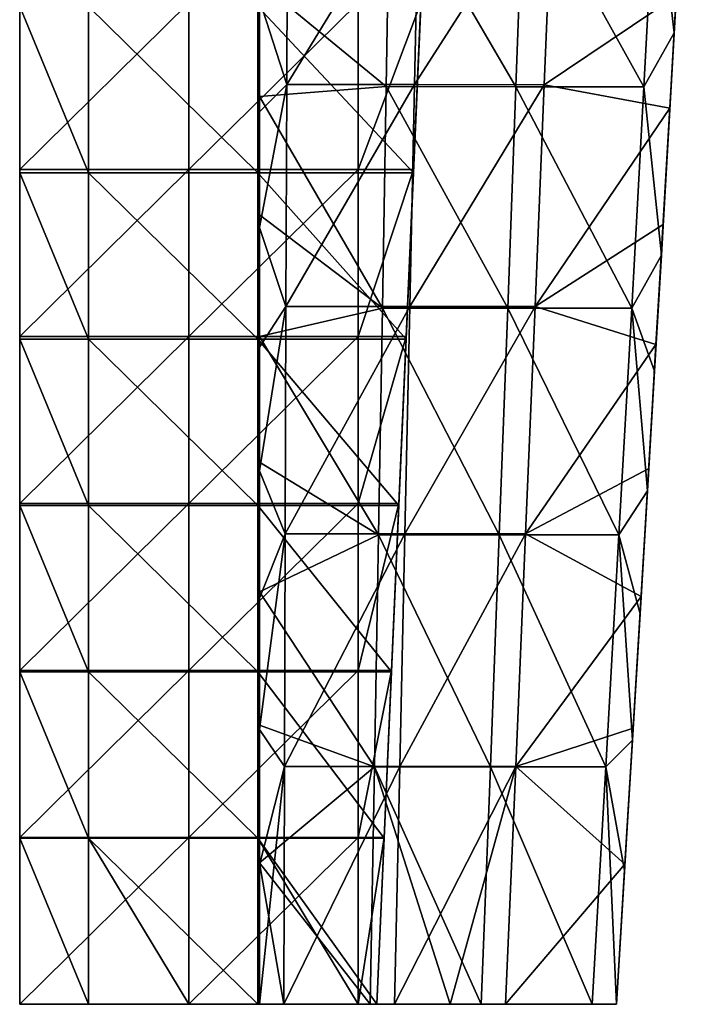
# Model space of a CAD drawing. Header units: millimetres. Extents: x -222 to 222, y 0 to 946.
# Tile 1 of 30: x -219 to -170, y 0 to 72. Entities that reach past the tile are written whole.
import ezdxf

# ---------------------------------------------------------------- set-up
doc = ezdxf.new("R2010")
doc.units = ezdxf.units.MM
doc.header["$LTSCALE"] = 102.491319
for name, color, linetype in [('41', 7, 'CONTINUOUS'), ('42', 7, 'CONTINUOUS'), ('43', 7, 'CONTINUOUS'), ('44', 7, 'CONTINUOUS'), ('46', 7, 'CONTINUOUS'), ('47', 7, 'CONTINUOUS'), ('48', 7, 'CONTINUOUS'), ('49', 7, 'CONTINUOUS'), ('50', 7, 'CONTINUOUS'), ('52', 7, 'CONTINUOUS')]:
    doc.layers.add(name, color=color, linetype=linetype)

msp = doc.modelspace()

# ---------------------------------------------------------------- linework, layer by layer
at = {"layer": '41', "linetype": 'Continuous'}
for points in [[(-170.165, 85.949, -472.167), (-171.04, 70.715, -474.361), (-172.398, 82.511, -472.66), (-170.165, 85.949, -472.167)], [(-191.749, 82.531, -472.66), (-192.016, 66.798, -474.934), (-201.25, 74.406, -473.83), (-191.749, 82.531, -472.66)], [(-191.749, 82.531, -472.66), (-182.569, 66.792, -474.934), (-192.016, 66.798, -474.934), (-191.749, 82.531, -472.66)], [(-181.996, 82.523, -472.66), (-182.569, 66.792, -474.934), (-191.749, 82.531, -472.66), (-181.996, 82.523, -472.66)], [(-181.996, 82.523, -472.66), (-173.253, 66.782, -474.934), (-182.569, 66.792, -474.934), (-181.996, 82.523, -472.66)], [(-172.398, 82.511, -472.66), (-173.253, 66.782, -474.934), (-181.996, 82.523, -472.66), (-172.398, 82.511, -472.66)], [(-172.398, 82.511, -472.66), (-171.04, 70.715, -474.361), (-173.253, 66.782, -474.934), (-172.398, 82.511, -472.66)], [(-201.25, 74.406, -473.83), (-192.016, 66.798, -474.934), (-201.25, 66.074, -475.04), (-201.25, 74.406, -473.83)], [(-171.04, 70.715, -474.361), (-171.982, 54.542, -476.731), (-173.253, 66.782, -474.934), (-171.04, 70.715, -474.361)], [(-192.016, 66.798, -474.934), (-192.292, 50.679, -477.306), (-201.25, 66.074, -475.04), (-192.016, 66.798, -474.934)], [(-192.016, 66.798, -474.934), (-183.166, 50.674, -477.305), (-192.292, 50.679, -477.306), (-192.016, 66.798, -474.934)], [(-182.569, 66.792, -474.934), (-183.166, 50.674, -477.305), (-192.016, 66.798, -474.934), (-182.569, 66.792, -474.934)], [(-182.569, 66.792, -474.934), (-174.142, 50.667, -477.305), (-183.166, 50.674, -477.305), (-182.569, 66.792, -474.934)], [(-173.253, 66.782, -474.934), (-174.142, 50.667, -477.305), (-182.569, 66.792, -474.934), (-173.253, 66.782, -474.934)], [(-173.253, 66.782, -474.934), (-171.982, 54.542, -476.731), (-174.142, 50.667, -477.305), (-173.253, 66.782, -474.934)], [(-201.25, 66.074, -475.04), (-192.292, 50.679, -477.306), (-201.25, 57.474, -476.302), (-201.25, 66.074, -475.04)], [(-201.25, 57.474, -476.302), (-192.292, 50.679, -477.306), (-201.25, 48.6, -477.615), (-201.25, 57.474, -476.302)], [(-171.982, 54.542, -476.731), (-172.48, 46.089, -477.986), (-174.142, 50.667, -477.305), (-171.982, 54.542, -476.731)], [(-192.292, 50.679, -477.306), (-192.577, 34.173, -479.774), (-201.25, 48.6, -477.615), (-192.292, 50.679, -477.306)], [(-192.292, 50.679, -477.306), (-183.787, 34.17, -479.773), (-192.577, 34.173, -479.774), (-192.292, 50.679, -477.306)], [(-183.166, 50.674, -477.305), (-183.787, 34.17, -479.773), (-192.292, 50.679, -477.306), (-183.166, 50.674, -477.305)], [(-183.166, 50.674, -477.305), (-175.066, 34.164, -479.773), (-183.787, 34.17, -479.773), (-183.166, 50.674, -477.305)], [(-174.142, 50.667, -477.305), (-175.066, 34.164, -479.773), (-183.166, 50.674, -477.305), (-174.142, 50.667, -477.305)], [(-174.142, 50.667, -477.305), (-172.996, 37.387, -479.288), (-175.066, 34.164, -479.773), (-174.142, 50.667, -477.305)], [(-172.48, 46.089, -477.986), (-172.996, 37.387, -479.288), (-174.142, 50.667, -477.305), (-172.48, 46.089, -477.986)], [(-201.25, 48.6, -477.615), (-192.577, 34.173, -479.774), (-201.25, 39.453, -478.98), (-201.25, 48.6, -477.615)], [(-201.25, 39.453, -478.98), (-192.577, 34.173, -479.774), (-201.25, 30.025, -480.4), (-201.25, 39.453, -478.98)], [(-172.996, 37.387, -479.288), (-173.53, 28.433, -480.639), (-175.066, 34.164, -479.773), (-172.996, 37.387, -479.288)], [(-192.577, 34.173, -479.774), (-192.872, 17.28, -482.338), (-201.25, 30.025, -480.4), (-192.577, 34.173, -479.774)], [(-192.577, 34.173, -479.774), (-184.43, 17.278, -482.338), (-192.872, 17.28, -482.338), (-192.577, 34.173, -479.774)], [(-183.787, 34.17, -479.773), (-184.43, 17.278, -482.338), (-192.577, 34.173, -479.774), (-183.787, 34.17, -479.773)], [(-183.787, 34.17, -479.773), (-176.024, 17.275, -482.338), (-184.43, 17.278, -482.338), (-183.787, 34.17, -479.773)], [(-175.066, 34.164, -479.773), (-176.024, 17.275, -482.338), (-183.787, 34.17, -479.773), (-175.066, 34.164, -479.773)], [(-175.066, 34.164, -479.773), (-174.084, 19.221, -482.041), (-176.024, 17.275, -482.338), (-175.066, 34.164, -479.773)], [(-173.53, 28.433, -480.639), (-174.084, 19.221, -482.041), (-175.066, 34.164, -479.773), (-173.53, 28.433, -480.639)], [(-201.25, 30.025, -480.4), (-192.872, 17.28, -482.338), (-201.25, 20.312, -481.875), (-201.25, 30.025, -480.4)], [(-201.25, 20.312, -481.875), (-192.872, 17.28, -482.338), (-201.25, 10.305, -483.408), (-201.25, 20.312, -481.875)], [(-174.084, 19.221, -482.041), (-174.657, 9.745, -483.494), (-176.024, 17.275, -482.338), (-174.084, 19.221, -482.041)], [(-192.872, 17.28, -482.338), (-193.177, 0, -485), (-201.25, 10.305, -483.408), (-192.872, 17.28, -482.338)], [(-192.872, 17.28, -482.338), (-187.359, 0, -485), (-193.177, 0, -485), (-192.872, 17.28, -482.338)], [(-184.43, 17.278, -482.338), (-185.096, 0, -485), (-192.872, 17.28, -482.338), (-184.43, 17.278, -482.338)], [(-185.096, 0, -485), (-187.359, 0, -485), (-192.872, 17.28, -482.338), (-185.096, 0, -485)], [(-177.015, 0, -485), (-185.096, 0, -485), (-184.43, 17.278, -482.338), (-177.015, 0, -485)], [(-176.024, 17.275, -482.338), (-177.015, 0, -485), (-184.43, 17.278, -482.338), (-176.024, 17.275, -482.338)], [(-176.024, 17.275, -482.338), (-175.25, 0, -485), (-177.015, 0, -485), (-176.024, 17.275, -482.338)], [(-174.657, 9.745, -483.494), (-175.25, 0, -485), (-176.024, 17.275, -482.338), (-174.657, 9.745, -483.494)], [(-193.177, 0, -485), (-199.48, 0, -485), (-201.25, 10.305, -483.408), (-193.177, 0, -485)], [(-201.25, 10.305, -483.408), (-199.48, 0, -485), (-201.25, 0, -485), (-201.25, 10.305, -483.408)]]:
    msp.add_3dface(points, dxfattribs=at)
at = {"layer": '42', "linetype": 'Continuous'}
for points in [[(-171.04, 70.715, -474.361), (-170.165, 85.949, -472.167), (-170.361, 82.569, -463.153), (-171.04, 70.715, -474.361)], [(-170.361, 82.687, -443.794), (-170.894, 73.406, -443.637), (-171.268, 66.921, -446.924), (-170.361, 82.687, -443.794)], [(-170.361, 82.687, -443.794), (-171.268, 66.921, -446.924), (-170.361, 82.633, -453.398), (-170.361, 82.687, -443.794)], [(-170.361, 82.633, -453.398), (-171.268, 66.921, -446.924), (-171.268, 66.879, -456.246), (-170.361, 82.633, -453.398)], [(-170.361, 82.633, -453.398), (-171.268, 66.879, -456.246), (-170.361, 82.569, -463.153), (-170.361, 82.633, -453.398)], [(-171.04, 70.715, -474.361), (-170.361, 82.569, -463.153), (-171.268, 66.828, -465.694), (-171.04, 70.715, -474.361)], [(-170.361, 82.569, -463.153), (-171.268, 66.879, -456.246), (-171.268, 66.828, -465.694), (-170.361, 82.569, -463.153)], [(-170.894, 73.406, -443.637), (-171.367, 65.22, -445.299), (-171.268, 66.921, -446.924), (-170.894, 73.406, -443.637)], [(-171.982, 54.542, -476.731), (-171.04, 70.715, -474.361), (-171.268, 66.828, -465.694), (-171.982, 54.542, -476.731)], [(-171.268, 66.921, -446.924), (-171.859, 56.761, -447.03), (-172.21, 50.77, -450.185), (-171.268, 66.921, -446.924)], [(-171.268, 66.921, -446.924), (-172.21, 50.77, -450.185), (-171.268, 66.879, -456.246), (-171.268, 66.921, -446.924)], [(-171.268, 66.879, -456.246), (-172.21, 50.77, -450.185), (-172.21, 50.738, -459.214), (-171.268, 66.879, -456.246)], [(-171.268, 66.879, -456.246), (-172.21, 50.738, -459.214), (-171.268, 66.828, -465.694), (-171.268, 66.879, -456.246)], [(-171.982, 54.542, -476.731), (-171.268, 66.828, -465.694), (-172.21, 50.7, -468.342), (-171.982, 54.542, -476.731)], [(-171.268, 66.828, -465.694), (-172.21, 50.738, -459.214), (-172.21, 50.7, -468.342), (-171.268, 66.828, -465.694)], [(-171.367, 65.22, -445.299), (-171.859, 56.761, -447.03), (-171.268, 66.921, -446.924), (-171.367, 65.22, -445.299)], [(-171.859, 56.761, -447.03), (-172.372, 48.021, -448.835), (-172.21, 50.77, -450.185), (-171.859, 56.761, -447.03)], [(-172.48, 46.089, -477.986), (-171.982, 54.542, -476.731), (-172.21, 50.7, -468.342), (-172.48, 46.089, -477.986)], [(-172.21, 50.77, -450.185), (-172.905, 39.001, -450.712), (-173.188, 34.233, -453.577), (-172.21, 50.77, -450.185)], [(-172.21, 50.77, -450.185), (-173.188, 34.233, -453.577), (-172.21, 50.738, -459.214), (-172.21, 50.77, -450.185)], [(-172.21, 50.738, -459.214), (-173.188, 34.233, -453.577), (-173.188, 34.212, -462.302), (-172.21, 50.738, -459.214)], [(-172.21, 50.738, -459.214), (-173.188, 34.212, -462.302), (-172.21, 50.7, -468.342), (-172.21, 50.738, -459.214)], [(-172.48, 46.089, -477.986), (-172.21, 50.7, -468.342), (-173.188, 34.187, -471.096), (-172.48, 46.089, -477.986)], [(-172.21, 50.7, -468.342), (-173.188, 34.212, -462.302), (-173.188, 34.187, -471.096), (-172.21, 50.7, -468.342)], [(-172.372, 48.021, -448.835), (-172.905, 39.001, -450.712), (-172.21, 50.77, -450.185), (-172.372, 48.021, -448.835)], [(-172.996, 37.387, -479.288), (-172.48, 46.089, -477.986), (-173.188, 34.187, -471.096), (-172.996, 37.387, -479.288)], [(-172.905, 39.001, -450.712), (-173.458, 29.696, -452.665), (-173.188, 34.233, -453.577), (-172.905, 39.001, -450.712)], [(-173.53, 28.433, -480.639), (-172.996, 37.387, -479.288), (-173.188, 34.187, -471.096), (-173.53, 28.433, -480.639)], [(-173.188, 34.233, -453.577), (-174.033, 20.099, -454.696), (-174.201, 17.309, -457.1), (-173.188, 34.233, -453.577)], [(-173.188, 34.233, -453.577), (-174.201, 17.309, -457.1), (-173.188, 34.212, -462.302), (-173.188, 34.233, -453.577)], [(-173.188, 34.212, -462.302), (-174.201, 17.309, -457.1), (-174.201, 17.299, -465.51), (-173.188, 34.212, -462.302)], [(-173.188, 34.212, -462.302), (-174.201, 17.299, -465.51), (-173.188, 34.187, -471.096), (-173.188, 34.212, -462.302)], [(-173.53, 28.433, -480.639), (-173.188, 34.187, -471.096), (-174.201, 17.286, -473.956), (-173.53, 28.433, -480.639)], [(-173.188, 34.187, -471.096), (-174.201, 17.299, -465.51), (-174.201, 17.286, -473.956), (-173.188, 34.187, -471.096)], [(-173.458, 29.696, -452.665), (-174.033, 20.099, -454.696), (-173.188, 34.233, -453.577), (-173.458, 29.696, -452.665)], [(-174.084, 19.221, -482.041), (-173.53, 28.433, -480.639), (-174.201, 17.286, -473.956), (-174.084, 19.221, -482.041)], [(-174.033, 20.099, -454.696), (-174.63, 10.202, -456.807), (-174.201, 17.309, -457.1), (-174.033, 20.099, -454.696)], [(-174.657, 9.745, -483.494), (-174.084, 19.221, -482.041), (-174.201, 17.286, -473.956), (-174.657, 9.745, -483.494)], [(-174.63, 10.202, -456.807), (-175.25, 0, -459), (-174.201, 17.309, -457.1), (-174.63, 10.202, -456.807)], [(-174.201, 17.309, -457.1), (-175.25, 0, -459), (-175.25, 0, -460.753), (-174.201, 17.309, -457.1)], [(-174.201, 17.309, -457.1), (-175.25, 0, -460.753), (-174.201, 17.299, -465.51), (-174.201, 17.309, -457.1)], [(-175.25, 0, -460.753), (-175.25, 0, -468.838), (-174.201, 17.299, -465.51), (-175.25, 0, -460.753)], [(-174.201, 17.299, -465.51), (-175.25, 0, -468.838), (-174.201, 17.286, -473.956), (-174.201, 17.299, -465.51)], [(-175.25, 0, -476.923), (-174.657, 9.745, -483.494), (-174.201, 17.286, -473.956), (-175.25, 0, -476.923)], [(-175.25, 0, -468.838), (-175.25, 0, -476.923), (-174.201, 17.286, -473.956), (-175.25, 0, -468.838)], [(-175.25, 0, -485), (-174.657, 9.745, -483.494), (-175.25, 0, -476.923), (-175.25, 0, -485)]]:
    msp.add_3dface(points, dxfattribs=at)
at = {"layer": '43', "linetype": 'Continuous'}
for points in [[(-199.209, 82.721, -441.771), (-201.25, 73.136, -443.697), (-199.261, 66.949, -444.951), (-199.209, 82.721, -441.771)], [(-199.209, 82.721, -441.771), (-199.261, 66.949, -444.951), (-189.616, 82.718, -441.77), (-199.209, 82.721, -441.771)], [(-189.616, 82.718, -441.77), (-199.261, 66.949, -444.951), (-189.949, 66.946, -444.951), (-189.616, 82.718, -441.77)], [(-189.616, 82.718, -441.77), (-189.949, 66.946, -444.951), (-179.862, 82.709, -441.77), (-189.616, 82.718, -441.77)], [(-179.862, 82.709, -441.77), (-189.949, 66.946, -444.951), (-180.502, 66.94, -444.951), (-179.862, 82.709, -441.77)], [(-170.894, 73.406, -443.637), (-179.862, 82.709, -441.77), (-180.502, 66.94, -444.951), (-170.894, 73.406, -443.637)], [(-201.25, 73.136, -443.697), (-201.25, 64.971, -445.354), (-199.261, 66.949, -444.951), (-201.25, 73.136, -443.697)], [(-171.367, 65.22, -445.299), (-170.894, 73.406, -443.637), (-180.502, 66.94, -444.951), (-171.367, 65.22, -445.299)], [(-201.25, 64.971, -445.354), (-201.25, 56.537, -447.081), (-199.261, 66.949, -444.951), (-201.25, 64.971, -445.354)], [(-199.261, 66.949, -444.951), (-201.25, 56.537, -447.081), (-199.313, 50.791, -448.265), (-199.261, 66.949, -444.951)], [(-199.261, 66.949, -444.951), (-199.313, 50.791, -448.265), (-189.949, 66.946, -444.951), (-199.261, 66.949, -444.951)], [(-189.949, 66.946, -444.951), (-199.313, 50.791, -448.265), (-190.294, 50.789, -448.265), (-189.949, 66.946, -444.951)], [(-189.949, 66.946, -444.951), (-190.294, 50.789, -448.265), (-180.502, 66.94, -444.951), (-189.949, 66.946, -444.951)], [(-180.502, 66.94, -444.951), (-190.294, 50.789, -448.265), (-181.168, 50.784, -448.265), (-180.502, 66.94, -444.951)], [(-171.367, 65.22, -445.299), (-180.502, 66.94, -444.951), (-181.168, 50.784, -448.265), (-171.367, 65.22, -445.299)], [(-171.859, 56.761, -447.03), (-171.367, 65.22, -445.299), (-181.168, 50.784, -448.265), (-171.859, 56.761, -447.03)], [(-172.372, 48.021, -448.835), (-171.859, 56.761, -447.03), (-181.168, 50.784, -448.265), (-172.372, 48.021, -448.835)], [(-201.25, 56.537, -447.081), (-201.25, 47.825, -448.879), (-199.313, 50.791, -448.265), (-201.25, 56.537, -447.081)], [(-201.25, 47.825, -448.879), (-201.25, 38.838, -450.749), (-199.313, 50.791, -448.265), (-201.25, 47.825, -448.879)], [(-199.313, 50.791, -448.265), (-201.25, 38.838, -450.749), (-199.368, 34.247, -451.711), (-199.313, 50.791, -448.265)], [(-199.313, 50.791, -448.265), (-199.368, 34.247, -451.711), (-190.294, 50.789, -448.265), (-199.313, 50.791, -448.265)], [(-190.294, 50.789, -448.265), (-199.368, 34.247, -451.711), (-190.651, 34.246, -451.711), (-190.294, 50.789, -448.265)], [(-190.294, 50.789, -448.265), (-190.651, 34.246, -451.711), (-181.168, 50.784, -448.265), (-190.294, 50.789, -448.265)], [(-181.168, 50.784, -448.265), (-190.651, 34.246, -451.711), (-181.861, 34.242, -451.711), (-181.168, 50.784, -448.265)], [(-172.372, 48.021, -448.835), (-181.168, 50.784, -448.265), (-181.861, 34.242, -451.711), (-172.372, 48.021, -448.835)], [(-172.905, 39.001, -450.712), (-172.372, 48.021, -448.835), (-181.861, 34.242, -451.711), (-172.905, 39.001, -450.712)], [(-201.25, 38.838, -450.749), (-201.25, 29.568, -452.695), (-199.368, 34.247, -451.711), (-201.25, 38.838, -450.749)], [(-173.458, 29.696, -452.665), (-172.905, 39.001, -450.712), (-181.861, 34.242, -451.711), (-173.458, 29.696, -452.665)], [(-201.25, 29.568, -452.695), (-201.25, 20.009, -454.717), (-199.368, 34.247, -451.711), (-201.25, 29.568, -452.695)], [(-199.368, 34.247, -451.711), (-201.25, 20.009, -454.717), (-199.423, 17.317, -455.289), (-199.368, 34.247, -451.711)], [(-199.368, 34.247, -451.711), (-199.423, 17.317, -455.289), (-190.651, 34.246, -451.711), (-199.368, 34.247, -451.711)], [(-190.651, 34.246, -451.711), (-199.423, 17.317, -455.289), (-191.021, 17.316, -455.289), (-190.651, 34.246, -451.711)], [(-190.651, 34.246, -451.711), (-191.021, 17.316, -455.289), (-181.861, 34.242, -451.711), (-190.651, 34.246, -451.711)], [(-181.861, 34.242, -451.711), (-191.021, 17.316, -455.289), (-182.579, 17.314, -455.289), (-181.861, 34.242, -451.711)], [(-173.458, 29.696, -452.665), (-181.861, 34.242, -451.711), (-182.579, 17.314, -455.289), (-173.458, 29.696, -452.665)], [(-174.033, 20.099, -454.696), (-173.458, 29.696, -452.665), (-182.579, 17.314, -455.289), (-174.033, 20.099, -454.696)], [(-174.63, 10.202, -456.807), (-174.033, 20.099, -454.696), (-182.579, 17.314, -455.289), (-174.63, 10.202, -456.807)], [(-201.25, 20.009, -454.717), (-201.25, 10.155, -456.818), (-199.423, 17.317, -455.289), (-201.25, 20.009, -454.717)], [(-201.25, 10.155, -456.818), (-201.25, 0, -459), (-199.423, 17.317, -455.289), (-201.25, 10.155, -456.818)], [(-199.423, 17.317, -455.289), (-201.25, 0, -459), (-199.48, 0, -459), (-199.423, 17.317, -455.289)], [(-199.423, 17.317, -455.289), (-199.48, 0, -459), (-191.021, 17.316, -455.289), (-199.423, 17.317, -455.289)], [(-199.48, 0, -459), (-191.404, 0, -459), (-191.021, 17.316, -455.289), (-199.48, 0, -459)], [(-191.021, 17.316, -455.289), (-191.404, 0, -459), (-182.579, 17.314, -455.289), (-191.021, 17.316, -455.289)], [(-191.404, 0, -459), (-187.359, 0, -459), (-182.579, 17.314, -455.289), (-191.404, 0, -459)], [(-182.579, 17.314, -455.289), (-187.359, 0, -459), (-183.323, 0, -459), (-182.579, 17.314, -455.289)], [(-174.63, 10.202, -456.807), (-182.579, 17.314, -455.289), (-183.323, 0, -459), (-174.63, 10.202, -456.807)], [(-175.25, 0, -459), (-174.63, 10.202, -456.807), (-183.323, 0, -459), (-175.25, 0, -459)]]:
    msp.add_3dface(points, dxfattribs=at)
at = {"layer": '44', "linetype": 'Continuous'}
for points in [[(-201.25, 73.136, -443.697), (-201.25, 82.671, -451.279), (-201.25, 66.91, -454.193), (-201.25, 73.136, -443.697)], [(-201.25, 82.608, -461.035), (-201.25, 66.86, -463.642), (-201.25, 82.671, -451.279), (-201.25, 82.608, -461.035)], [(-201.25, 82.671, -451.279), (-201.25, 66.86, -463.642), (-201.25, 66.91, -454.193), (-201.25, 82.671, -451.279)], [(-201.25, 82.545, -470.637), (-201.25, 66.81, -472.962), (-201.25, 82.608, -461.035), (-201.25, 82.545, -470.637)], [(-201.25, 82.608, -461.035), (-201.25, 66.81, -472.962), (-201.25, 66.86, -463.642), (-201.25, 82.608, -461.035)], [(-201.25, 82.545, -470.637), (-201.25, 74.406, -473.83), (-201.25, 66.81, -472.962), (-201.25, 82.545, -470.637)], [(-201.25, 74.406, -473.83), (-201.25, 66.074, -475.04), (-201.25, 66.81, -472.962), (-201.25, 74.406, -473.83)], [(-201.25, 64.971, -445.354), (-201.25, 73.136, -443.697), (-201.25, 66.91, -454.193), (-201.25, 64.971, -445.354)], [(-201.25, 64.971, -445.354), (-201.25, 66.91, -454.193), (-201.25, 50.762, -457.23), (-201.25, 64.971, -445.354)], [(-201.25, 66.86, -463.642), (-201.25, 50.725, -466.358), (-201.25, 66.91, -454.193), (-201.25, 66.86, -463.642)], [(-201.25, 66.91, -454.193), (-201.25, 50.725, -466.358), (-201.25, 50.762, -457.23), (-201.25, 66.91, -454.193)], [(-201.25, 66.81, -472.962), (-201.25, 50.688, -475.386), (-201.25, 66.86, -463.642), (-201.25, 66.81, -472.962)], [(-201.25, 66.86, -463.642), (-201.25, 50.688, -475.386), (-201.25, 50.725, -466.358), (-201.25, 66.86, -463.642)], [(-201.25, 66.074, -475.04), (-201.25, 57.474, -476.302), (-201.25, 66.81, -472.962), (-201.25, 66.074, -475.04)], [(-201.25, 66.81, -472.962), (-201.25, 57.474, -476.302), (-201.25, 50.688, -475.386), (-201.25, 66.81, -472.962)], [(-201.25, 56.537, -447.081), (-201.25, 64.971, -445.354), (-201.25, 50.762, -457.23), (-201.25, 56.537, -447.081)], [(-201.25, 57.474, -476.302), (-201.25, 48.6, -477.615), (-201.25, 50.688, -475.386), (-201.25, 57.474, -476.302)], [(-201.25, 47.825, -448.879), (-201.25, 56.537, -447.081), (-201.25, 50.762, -457.23), (-201.25, 47.825, -448.879)], [(-201.25, 47.825, -448.879), (-201.25, 50.762, -457.23), (-201.25, 34.228, -460.389), (-201.25, 47.825, -448.879)], [(-201.25, 50.725, -466.358), (-201.25, 34.203, -469.183), (-201.25, 50.762, -457.23), (-201.25, 50.725, -466.358)], [(-201.25, 50.762, -457.23), (-201.25, 34.203, -469.183), (-201.25, 34.228, -460.389), (-201.25, 50.762, -457.23)], [(-201.25, 50.688, -475.386), (-201.25, 34.179, -477.908), (-201.25, 50.725, -466.358), (-201.25, 50.688, -475.386)], [(-201.25, 50.725, -466.358), (-201.25, 34.179, -477.908), (-201.25, 34.203, -469.183), (-201.25, 50.725, -466.358)], [(-201.25, 48.6, -477.615), (-201.25, 39.453, -478.98), (-201.25, 50.688, -475.386), (-201.25, 48.6, -477.615)], [(-201.25, 50.688, -475.386), (-201.25, 39.453, -478.98), (-201.25, 34.179, -477.908), (-201.25, 50.688, -475.386)], [(-201.25, 38.838, -450.749), (-201.25, 47.825, -448.879), (-201.25, 34.228, -460.389), (-201.25, 38.838, -450.749)], [(-201.25, 39.453, -478.98), (-201.25, 30.025, -480.4), (-201.25, 34.179, -477.908), (-201.25, 39.453, -478.98)], [(-201.25, 29.568, -452.695), (-201.25, 38.838, -450.749), (-201.25, 34.228, -460.389), (-201.25, 29.568, -452.695)], [(-201.25, 29.568, -452.695), (-201.25, 34.228, -460.389), (-201.25, 17.307, -463.672), (-201.25, 29.568, -452.695)], [(-201.25, 34.203, -469.183), (-201.25, 17.295, -472.118), (-201.25, 34.228, -460.389), (-201.25, 34.203, -469.183)], [(-201.25, 34.228, -460.389), (-201.25, 17.295, -472.118), (-201.25, 17.307, -463.672), (-201.25, 34.228, -460.389)], [(-201.25, 34.179, -477.908), (-201.25, 17.283, -480.528), (-201.25, 34.203, -469.183), (-201.25, 34.179, -477.908)], [(-201.25, 34.203, -469.183), (-201.25, 17.283, -480.528), (-201.25, 17.295, -472.118), (-201.25, 34.203, -469.183)], [(-201.25, 30.025, -480.4), (-201.25, 20.312, -481.875), (-201.25, 34.179, -477.908), (-201.25, 30.025, -480.4)], [(-201.25, 34.179, -477.908), (-201.25, 20.312, -481.875), (-201.25, 17.283, -480.528), (-201.25, 34.179, -477.908)], [(-201.25, 20.009, -454.717), (-201.25, 29.568, -452.695), (-201.25, 17.307, -463.672), (-201.25, 20.009, -454.717)], [(-201.25, 20.312, -481.875), (-201.25, 10.305, -483.408), (-201.25, 17.283, -480.528), (-201.25, 20.312, -481.875)], [(-201.25, 10.155, -456.818), (-201.25, 20.009, -454.717), (-201.25, 17.307, -463.672), (-201.25, 10.155, -456.818)], [(-201.25, 0, -467.077), (-201.25, 10.155, -456.818), (-201.25, 17.307, -463.672), (-201.25, 0, -467.077)], [(-201.25, 17.295, -472.118), (-201.25, 0, -475.162), (-201.25, 17.307, -463.672), (-201.25, 17.295, -472.118)], [(-201.25, 0, -475.162), (-201.25, 0, -467.077), (-201.25, 17.307, -463.672), (-201.25, 0, -475.162)], [(-201.25, 17.283, -480.528), (-201.25, 0, -483.247), (-201.25, 17.295, -472.118), (-201.25, 17.283, -480.528)], [(-201.25, 0, -483.247), (-201.25, 0, -475.162), (-201.25, 17.295, -472.118), (-201.25, 0, -483.247)], [(-201.25, 10.305, -483.408), (-201.25, 0, -485), (-201.25, 17.283, -480.528), (-201.25, 10.305, -483.408)], [(-201.25, 17.283, -480.528), (-201.25, 0, -485), (-201.25, 0, -483.247), (-201.25, 17.283, -480.528)], [(-201.25, 0, -459), (-201.25, 10.155, -456.818), (-201.25, 0, -467.077), (-201.25, 0, -459)]]:
    msp.add_3dface(points, dxfattribs=at)
at = {"layer": '46', "linetype": 'Continuous'}
for points in [[(-201.25, 0, -485), (-199.48, 0, -485), (-199.48, 0, -476.333), (-201.25, 0, -485)], [(-201.25, 0, -483.247), (-201.25, 0, -485), (-199.48, 0, -476.333), (-201.25, 0, -483.247)], [(-199.48, 0, -459), (-201.25, 0, -459), (-201.25, 0, -467.077), (-199.48, 0, -459)], [(-199.48, 0, -459), (-201.25, 0, -467.077), (-199.48, 0, -467.667), (-199.48, 0, -459)], [(-201.25, 0, -475.162), (-201.25, 0, -483.247), (-199.48, 0, -476.333), (-201.25, 0, -475.162)], [(-201.25, 0, -467.077), (-201.25, 0, -475.162), (-199.48, 0, -467.667), (-201.25, 0, -467.077)], [(-201.25, 0, -475.162), (-199.48, 0, -476.333), (-199.48, 0, -467.667), (-201.25, 0, -475.162)], [(-199.48, 0, -485), (-193.177, 0, -485), (-187.359, 0, -476.333), (-199.48, 0, -485)], [(-199.48, 0, -485), (-187.359, 0, -476.333), (-199.48, 0, -476.333), (-199.48, 0, -485)], [(-191.404, 0, -459), (-199.48, 0, -459), (-199.48, 0, -467.667), (-191.404, 0, -459)], [(-187.359, 0, -459), (-191.404, 0, -459), (-199.48, 0, -467.667), (-187.359, 0, -459)], [(-187.359, 0, -467.667), (-187.359, 0, -459), (-199.48, 0, -467.667), (-187.359, 0, -467.667)], [(-187.359, 0, -476.333), (-187.359, 0, -467.667), (-199.48, 0, -476.333), (-187.359, 0, -476.333)], [(-199.48, 0, -476.333), (-187.359, 0, -467.667), (-199.48, 0, -467.667), (-199.48, 0, -476.333)], [(-193.177, 0, -485), (-187.359, 0, -485), (-187.359, 0, -476.333), (-193.177, 0, -485)], [(-187.359, 0, -485), (-185.096, 0, -485), (-175.25, 0, -476.923), (-187.359, 0, -485)], [(-187.359, 0, -485), (-175.25, 0, -476.923), (-187.359, 0, -476.333), (-187.359, 0, -485)], [(-175.25, 0, -460.753), (-175.25, 0, -459), (-187.359, 0, -467.667), (-175.25, 0, -460.753)], [(-175.25, 0, -459), (-183.323, 0, -459), (-187.359, 0, -467.667), (-175.25, 0, -459)], [(-175.25, 0, -468.838), (-175.25, 0, -460.753), (-187.359, 0, -467.667), (-175.25, 0, -468.838)], [(-175.25, 0, -476.923), (-175.25, 0, -468.838), (-187.359, 0, -476.333), (-175.25, 0, -476.923)], [(-187.359, 0, -476.333), (-175.25, 0, -468.838), (-187.359, 0, -467.667), (-187.359, 0, -476.333)], [(-183.323, 0, -459), (-187.359, 0, -459), (-187.359, 0, -467.667), (-183.323, 0, -459)], [(-185.096, 0, -485), (-177.015, 0, -485), (-175.25, 0, -476.923), (-185.096, 0, -485)], [(-177.015, 0, -485), (-175.25, 0, -485), (-175.25, 0, -476.923), (-177.015, 0, -485)]]:
    msp.add_3dface(points, dxfattribs=at)
at = {"layer": '47', "linetype": 'Continuous'}
for points in [[(-218.7, 72.906, -14.092), (-218.7, 60.755, -14.092), (-206.379, 72.906, -14.092), (-218.7, 72.906, -14.092)], [(-206.379, 72.906, -14.092), (-218.7, 60.755, -14.092), (-206.379, 60.755, -14.092), (-206.379, 72.906, -14.092)], [(-206.379, 72.906, -14.092), (-206.379, 60.755, -14.092), (-194.046, 72.906, -14.092), (-206.379, 72.906, -14.092)], [(-194.046, 72.906, -14.092), (-206.379, 60.755, -14.092), (-194.046, 60.755, -14.092), (-194.046, 72.906, -14.092)], [(-194.046, 72.906, -14.092), (-194.046, 60.755, -14.092), (-189.5, 72.906, -14.092), (-194.046, 72.906, -14.092)], [(-189.5, 72.906, -14.092), (-194.046, 60.755, -14.092), (-190.033, 60.755, -14.092), (-189.5, 72.906, -14.092)], [(-218.7, 60.755, -14.092), (-218.7, 48.604, -14.092), (-206.379, 60.755, -14.092), (-218.7, 60.755, -14.092)], [(-206.379, 60.755, -14.092), (-218.7, 48.604, -14.092), (-206.379, 48.604, -14.092), (-206.379, 60.755, -14.092)], [(-206.379, 60.755, -14.092), (-206.379, 48.604, -14.092), (-194.046, 60.755, -14.092), (-206.379, 60.755, -14.092)], [(-194.046, 60.755, -14.092), (-206.379, 48.604, -14.092), (-194.046, 48.604, -14.092), (-194.046, 60.755, -14.092)], [(-194.046, 60.755, -14.092), (-194.046, 48.604, -14.092), (-190.033, 60.755, -14.092), (-194.046, 60.755, -14.092)], [(-190.033, 60.755, -14.092), (-194.046, 48.604, -14.092), (-190.567, 48.604, -14.092), (-190.033, 60.755, -14.092)], [(-218.7, 48.604, -14.092), (-218.7, 36.453, -14.092), (-206.379, 48.604, -14.092), (-218.7, 48.604, -14.092)], [(-206.379, 48.604, -14.092), (-218.7, 36.453, -14.092), (-206.379, 36.453, -14.092), (-206.379, 48.604, -14.092)], [(-206.379, 48.604, -14.092), (-206.379, 36.453, -14.092), (-194.046, 48.604, -14.092), (-206.379, 48.604, -14.092)], [(-194.046, 48.604, -14.092), (-206.379, 36.453, -14.092), (-194.046, 36.453, -14.092), (-194.046, 48.604, -14.092)], [(-194.046, 48.604, -14.092), (-194.046, 36.453, -14.092), (-190.567, 48.604, -14.092), (-194.046, 48.604, -14.092)], [(-190.567, 48.604, -14.092), (-194.046, 36.453, -14.092), (-191.1, 36.453, -14.092), (-190.567, 48.604, -14.092)], [(-218.7, 36.453, -14.092), (-218.7, 24.302, -14.092), (-206.379, 36.453, -14.092), (-218.7, 36.453, -14.092)], [(-206.379, 36.453, -14.092), (-218.7, 24.302, -14.092), (-206.379, 24.302, -14.092), (-206.379, 36.453, -14.092)], [(-206.379, 36.453, -14.092), (-206.379, 24.302, -14.092), (-194.046, 36.453, -14.092), (-206.379, 36.453, -14.092)], [(-194.046, 36.453, -14.092), (-206.379, 24.302, -14.092), (-194.046, 24.302, -14.092), (-194.046, 36.453, -14.092)], [(-194.046, 36.453, -14.092), (-194.046, 24.302, -14.092), (-191.1, 36.453, -14.092), (-194.046, 36.453, -14.092)], [(-191.1, 36.453, -14.092), (-194.046, 24.302, -14.092), (-191.633, 24.302, -14.092), (-191.1, 36.453, -14.092)], [(-218.7, 24.302, -14.092), (-218.7, 12.151, -14.092), (-206.379, 24.302, -14.092), (-218.7, 24.302, -14.092)], [(-206.379, 24.302, -14.092), (-218.7, 12.151, -14.092), (-206.379, 12.151, -14.092), (-206.379, 24.302, -14.092)], [(-206.379, 24.302, -14.092), (-206.379, 12.151, -14.092), (-194.046, 24.302, -14.092), (-206.379, 24.302, -14.092)], [(-194.046, 24.302, -14.092), (-206.379, 12.151, -14.092), (-194.046, 12.151, -14.092), (-194.046, 24.302, -14.092)], [(-194.046, 24.302, -14.092), (-194.046, 12.151, -14.092), (-191.633, 24.302, -14.092), (-194.046, 24.302, -14.092)], [(-191.633, 24.302, -14.092), (-194.046, 12.151, -14.092), (-192.167, 12.151, -14.092), (-191.633, 24.302, -14.092)], [(-218.7, 12.151, -14.092), (-218.7, 0, -14.092), (-206.379, 12.151, -14.092), (-218.7, 12.151, -14.092)], [(-206.379, 12.151, -14.092), (-218.7, 0, -14.092), (-206.379, 0, -14.092), (-206.379, 12.151, -14.092)], [(-206.379, 12.151, -14.092), (-206.379, 0, -14.092), (-194.046, 12.151, -14.092), (-206.379, 12.151, -14.092)], [(-206.379, 0, -14.092), (-194.046, 0, -14.092), (-194.046, 12.151, -14.092), (-206.379, 0, -14.092)], [(-194.046, 12.151, -14.092), (-194.046, 0, -14.092), (-192.167, 12.151, -14.092), (-194.046, 12.151, -14.092)], [(-194.046, 0, -14.092), (-192.7, 0, -14.092), (-192.167, 12.151, -14.092), (-194.046, 0, -14.092)]]:
    msp.add_3dface(points, dxfattribs=at)
at = {"layer": '48', "linetype": 'Continuous'}
for points in [[(-189.5, 72.906, -14.092), (-190.033, 60.755, -14.092), (-189.5, 72.805, -24.673), (-189.5, 72.906, -14.092)], [(-189.5, 72.805, -24.673), (-190.033, 60.755, -14.092), (-190.033, 60.671, -24.48), (-189.5, 72.805, -24.673)], [(-189.5, 72.805, -24.673), (-190.033, 60.671, -24.48), (-189.5, 72.703, -35.265), (-189.5, 72.805, -24.673)], [(-189.5, 72.703, -35.265), (-190.033, 60.671, -24.48), (-190.033, 60.586, -34.879), (-189.5, 72.703, -35.265)], [(-189.5, 72.703, -35.265), (-190.033, 60.586, -34.879), (-189.5, 72.626, -43.287), (-189.5, 72.703, -35.265)], [(-189.5, 72.626, -43.287), (-190.033, 60.586, -34.879), (-190.033, 60.522, -42.755), (-189.5, 72.626, -43.287)], [(-190.033, 60.755, -14.092), (-190.567, 48.604, -14.092), (-190.033, 60.671, -24.48), (-190.033, 60.755, -14.092)], [(-190.033, 60.671, -24.48), (-190.567, 48.604, -14.092), (-190.567, 48.536, -24.287), (-190.033, 60.671, -24.48)], [(-190.033, 60.671, -24.48), (-190.567, 48.536, -24.287), (-190.033, 60.586, -34.879), (-190.033, 60.671, -24.48)], [(-190.033, 60.586, -34.879), (-190.567, 48.536, -24.287), (-190.567, 48.469, -34.492), (-190.033, 60.586, -34.879)], [(-190.033, 60.586, -34.879), (-190.567, 48.469, -34.492), (-190.033, 60.522, -42.755), (-190.033, 60.586, -34.879)], [(-190.033, 60.522, -42.755), (-190.567, 48.469, -34.492), (-190.567, 48.417, -42.222), (-190.033, 60.522, -42.755)], [(-190.567, 48.604, -14.092), (-191.1, 36.453, -14.092), (-190.567, 48.536, -24.287), (-190.567, 48.604, -14.092)], [(-190.567, 48.536, -24.287), (-191.1, 36.453, -14.092), (-191.1, 36.402, -24.094), (-190.567, 48.536, -24.287)], [(-190.567, 48.536, -24.287), (-191.1, 36.402, -24.094), (-190.567, 48.469, -34.492), (-190.567, 48.536, -24.287)], [(-190.567, 48.469, -34.492), (-191.1, 36.402, -24.094), (-191.1, 36.352, -34.106), (-190.567, 48.469, -34.492)], [(-190.567, 48.469, -34.492), (-191.1, 36.352, -34.106), (-190.567, 48.417, -42.222), (-190.567, 48.469, -34.492)], [(-190.567, 48.417, -42.222), (-191.1, 36.352, -34.106), (-191.1, 36.313, -41.69), (-190.567, 48.417, -42.222)], [(-191.1, 36.453, -14.092), (-191.633, 24.302, -14.092), (-191.1, 36.402, -24.094), (-191.1, 36.453, -14.092)], [(-191.1, 36.402, -24.094), (-191.633, 24.302, -14.092), (-191.633, 24.268, -23.901), (-191.1, 36.402, -24.094)], [(-191.1, 36.402, -24.094), (-191.633, 24.268, -23.901), (-191.1, 36.352, -34.106), (-191.1, 36.402, -24.094)], [(-191.1, 36.352, -34.106), (-191.633, 24.268, -23.901), (-191.633, 24.234, -33.72), (-191.1, 36.352, -34.106)], [(-191.1, 36.352, -34.106), (-191.633, 24.234, -33.72), (-191.1, 36.313, -41.69), (-191.1, 36.352, -34.106)], [(-191.1, 36.313, -41.69), (-191.633, 24.234, -33.72), (-191.633, 24.209, -41.157), (-191.1, 36.313, -41.69)], [(-191.633, 24.302, -14.092), (-192.167, 12.151, -14.092), (-191.633, 24.268, -23.901), (-191.633, 24.302, -14.092)], [(-191.633, 24.268, -23.901), (-192.167, 12.151, -14.092), (-192.167, 12.134, -23.708), (-191.633, 24.268, -23.901)], [(-191.633, 24.268, -23.901), (-192.167, 12.134, -23.708), (-191.633, 24.234, -33.72), (-191.633, 24.268, -23.901)], [(-191.633, 24.234, -33.72), (-192.167, 12.134, -23.708), (-192.167, 12.117, -33.334), (-191.633, 24.234, -33.72)], [(-191.633, 24.234, -33.72), (-192.167, 12.117, -33.334), (-191.633, 24.209, -41.157), (-191.633, 24.234, -33.72)], [(-191.633, 24.209, -41.157), (-192.167, 12.117, -33.334), (-192.167, 12.104, -40.625), (-191.633, 24.209, -41.157)], [(-192.167, 12.151, -14.092), (-192.7, 0, -14.092), (-192.167, 12.134, -23.708), (-192.167, 12.151, -14.092)], [(-192.167, 12.134, -23.708), (-192.7, 0, -14.092), (-192.7, 0, -23.515), (-192.167, 12.134, -23.708)], [(-192.167, 12.134, -23.708), (-192.7, 0, -23.515), (-192.167, 12.117, -33.334), (-192.167, 12.134, -23.708)], [(-192.7, 0, -23.515), (-192.7, 0, -32.948), (-192.167, 12.117, -33.334), (-192.7, 0, -23.515)], [(-192.167, 12.117, -33.334), (-192.7, 0, -32.948), (-192.167, 12.104, -40.625), (-192.167, 12.117, -33.334)], [(-192.7, 0, -32.948), (-192.7, 0, -40.092), (-192.167, 12.104, -40.625), (-192.7, 0, -32.948)]]:
    msp.add_3dface(points, dxfattribs=at)
at = {"layer": '49', "linetype": 'Continuous'}
for points in [[(-213.687, 72.626, -43.287), (-213.687, 60.522, -42.755), (-218.7, 72.626, -43.287), (-213.687, 72.626, -43.287)], [(-218.7, 72.626, -43.287), (-213.687, 60.522, -42.755), (-218.7, 60.522, -42.755), (-218.7, 72.626, -43.287)], [(-201.354, 72.626, -43.287), (-201.354, 60.522, -42.755), (-213.687, 72.626, -43.287), (-201.354, 72.626, -43.287)], [(-213.687, 72.626, -43.287), (-201.354, 60.522, -42.755), (-213.687, 60.522, -42.755), (-213.687, 72.626, -43.287)], [(-189.5, 72.626, -43.287), (-190.033, 60.522, -42.755), (-201.354, 72.626, -43.287), (-189.5, 72.626, -43.287)], [(-201.354, 72.626, -43.287), (-190.033, 60.522, -42.755), (-201.354, 60.522, -42.755), (-201.354, 72.626, -43.287)], [(-213.687, 60.522, -42.755), (-213.687, 48.417, -42.222), (-218.7, 60.522, -42.755), (-213.687, 60.522, -42.755)], [(-218.7, 60.522, -42.755), (-213.687, 48.417, -42.222), (-218.7, 48.417, -42.222), (-218.7, 60.522, -42.755)], [(-201.354, 60.522, -42.755), (-201.354, 48.417, -42.222), (-213.687, 60.522, -42.755), (-201.354, 60.522, -42.755)], [(-213.687, 60.522, -42.755), (-201.354, 48.417, -42.222), (-213.687, 48.417, -42.222), (-213.687, 60.522, -42.755)], [(-190.033, 60.522, -42.755), (-190.567, 48.417, -42.222), (-201.354, 60.522, -42.755), (-190.033, 60.522, -42.755)], [(-201.354, 60.522, -42.755), (-190.567, 48.417, -42.222), (-201.354, 48.417, -42.222), (-201.354, 60.522, -42.755)], [(-213.687, 48.417, -42.222), (-213.687, 36.313, -41.69), (-218.7, 48.417, -42.222), (-213.687, 48.417, -42.222)], [(-218.7, 48.417, -42.222), (-213.687, 36.313, -41.69), (-218.7, 36.313, -41.69), (-218.7, 48.417, -42.222)], [(-201.354, 48.417, -42.222), (-201.354, 36.313, -41.69), (-213.687, 48.417, -42.222), (-201.354, 48.417, -42.222)], [(-213.687, 48.417, -42.222), (-201.354, 36.313, -41.69), (-213.687, 36.313, -41.69), (-213.687, 48.417, -42.222)], [(-190.567, 48.417, -42.222), (-191.1, 36.313, -41.69), (-201.354, 48.417, -42.222), (-190.567, 48.417, -42.222)], [(-201.354, 48.417, -42.222), (-191.1, 36.313, -41.69), (-201.354, 36.313, -41.69), (-201.354, 48.417, -42.222)], [(-213.687, 36.313, -41.69), (-213.687, 24.209, -41.157), (-218.7, 36.313, -41.69), (-213.687, 36.313, -41.69)], [(-218.7, 36.313, -41.69), (-213.687, 24.209, -41.157), (-218.7, 24.209, -41.157), (-218.7, 36.313, -41.69)], [(-201.354, 36.313, -41.69), (-201.354, 24.209, -41.157), (-213.687, 36.313, -41.69), (-201.354, 36.313, -41.69)], [(-213.687, 36.313, -41.69), (-201.354, 24.209, -41.157), (-213.687, 24.209, -41.157), (-213.687, 36.313, -41.69)], [(-191.1, 36.313, -41.69), (-191.633, 24.209, -41.157), (-201.354, 36.313, -41.69), (-191.1, 36.313, -41.69)], [(-201.354, 36.313, -41.69), (-191.633, 24.209, -41.157), (-201.354, 24.209, -41.157), (-201.354, 36.313, -41.69)], [(-213.687, 24.209, -41.157), (-213.687, 12.104, -40.625), (-218.7, 24.209, -41.157), (-213.687, 24.209, -41.157)], [(-218.7, 24.209, -41.157), (-213.687, 12.104, -40.625), (-218.7, 12.104, -40.625), (-218.7, 24.209, -41.157)], [(-201.354, 24.209, -41.157), (-201.354, 12.104, -40.625), (-213.687, 24.209, -41.157), (-201.354, 24.209, -41.157)], [(-213.687, 24.209, -41.157), (-201.354, 12.104, -40.625), (-213.687, 12.104, -40.625), (-213.687, 24.209, -41.157)], [(-191.633, 24.209, -41.157), (-192.167, 12.104, -40.625), (-201.354, 24.209, -41.157), (-191.633, 24.209, -41.157)], [(-201.354, 24.209, -41.157), (-192.167, 12.104, -40.625), (-201.354, 12.104, -40.625), (-201.354, 24.209, -41.157)], [(-213.687, 12.104, -40.625), (-213.687, 0, -40.092), (-218.7, 12.104, -40.625), (-213.687, 12.104, -40.625)], [(-213.687, 0, -40.092), (-218.7, 0, -40.092), (-218.7, 12.104, -40.625), (-213.687, 0, -40.092)], [(-201.354, 12.104, -40.625), (-201.354, 0, -40.092), (-213.687, 12.104, -40.625), (-201.354, 12.104, -40.625)], [(-201.354, 0, -40.092), (-206.379, 0, -40.092), (-213.687, 12.104, -40.625), (-201.354, 0, -40.092)], [(-213.687, 12.104, -40.625), (-206.379, 0, -40.092), (-213.687, 0, -40.092), (-213.687, 12.104, -40.625)], [(-192.167, 12.104, -40.625), (-192.7, 0, -40.092), (-201.354, 12.104, -40.625), (-192.167, 12.104, -40.625)], [(-201.354, 12.104, -40.625), (-192.7, 0, -40.092), (-194.046, 0, -40.092), (-201.354, 12.104, -40.625)], [(-201.354, 0, -40.092), (-201.354, 12.104, -40.625), (-194.046, 0, -40.092), (-201.354, 0, -40.092)]]:
    msp.add_3dface(points, dxfattribs=at)
at = {"layer": '50', "linetype": 'Continuous'}
for points in [[(-218.7, 60.755, -14.092), (-218.7, 72.906, -14.092), (-218.7, 72.873, -19.082), (-218.7, 60.755, -14.092)], [(-218.7, 60.755, -14.092), (-218.7, 72.873, -19.082), (-218.7, 60.727, -19.082), (-218.7, 60.755, -14.092)], [(-218.7, 72.873, -19.082), (-218.7, 72.791, -31.415), (-218.7, 60.727, -19.082), (-218.7, 72.873, -19.082)], [(-218.7, 72.791, -31.415), (-218.7, 72.626, -43.287), (-218.7, 60.659, -31.415), (-218.7, 72.791, -31.415)], [(-218.7, 72.791, -31.415), (-218.7, 60.659, -31.415), (-218.7, 60.727, -19.082), (-218.7, 72.791, -31.415)], [(-218.7, 72.626, -43.287), (-218.7, 60.522, -42.755), (-218.7, 60.659, -31.415), (-218.7, 72.626, -43.287)], [(-218.7, 48.604, -14.092), (-218.7, 60.755, -14.092), (-218.7, 60.727, -19.082), (-218.7, 48.604, -14.092)], [(-218.7, 48.604, -14.092), (-218.7, 60.727, -19.082), (-218.7, 48.582, -19.082), (-218.7, 48.604, -14.092)], [(-218.7, 60.727, -19.082), (-218.7, 60.659, -31.415), (-218.7, 48.582, -19.082), (-218.7, 60.727, -19.082)], [(-218.7, 60.659, -31.415), (-218.7, 60.522, -42.755), (-218.7, 48.527, -31.415), (-218.7, 60.659, -31.415)], [(-218.7, 60.659, -31.415), (-218.7, 48.527, -31.415), (-218.7, 48.582, -19.082), (-218.7, 60.659, -31.415)], [(-218.7, 60.522, -42.755), (-218.7, 48.417, -42.222), (-218.7, 48.527, -31.415), (-218.7, 60.522, -42.755)], [(-218.7, 36.453, -14.092), (-218.7, 48.604, -14.092), (-218.7, 48.582, -19.082), (-218.7, 36.453, -14.092)], [(-218.7, 36.453, -14.092), (-218.7, 48.582, -19.082), (-218.7, 36.436, -19.082), (-218.7, 36.453, -14.092)], [(-218.7, 48.582, -19.082), (-218.7, 48.527, -31.415), (-218.7, 36.436, -19.082), (-218.7, 48.582, -19.082)], [(-218.7, 48.527, -31.415), (-218.7, 48.417, -42.222), (-218.7, 36.395, -31.415), (-218.7, 48.527, -31.415)], [(-218.7, 48.527, -31.415), (-218.7, 36.395, -31.415), (-218.7, 36.436, -19.082), (-218.7, 48.527, -31.415)], [(-218.7, 48.417, -42.222), (-218.7, 36.313, -41.69), (-218.7, 36.395, -31.415), (-218.7, 48.417, -42.222)], [(-218.7, 24.302, -14.092), (-218.7, 36.453, -14.092), (-218.7, 36.436, -19.082), (-218.7, 24.302, -14.092)], [(-218.7, 24.302, -14.092), (-218.7, 36.436, -19.082), (-218.7, 24.291, -19.082), (-218.7, 24.302, -14.092)], [(-218.7, 36.436, -19.082), (-218.7, 36.395, -31.415), (-218.7, 24.291, -19.082), (-218.7, 36.436, -19.082)], [(-218.7, 36.395, -31.415), (-218.7, 36.313, -41.69), (-218.7, 24.264, -31.415), (-218.7, 36.395, -31.415)], [(-218.7, 36.395, -31.415), (-218.7, 24.264, -31.415), (-218.7, 24.291, -19.082), (-218.7, 36.395, -31.415)], [(-218.7, 36.313, -41.69), (-218.7, 24.209, -41.157), (-218.7, 24.264, -31.415), (-218.7, 36.313, -41.69)], [(-218.7, 12.151, -14.092), (-218.7, 24.302, -14.092), (-218.7, 24.291, -19.082), (-218.7, 12.151, -14.092)], [(-218.7, 12.151, -14.092), (-218.7, 24.291, -19.082), (-218.7, 12.145, -19.082), (-218.7, 12.151, -14.092)], [(-218.7, 24.291, -19.082), (-218.7, 24.264, -31.415), (-218.7, 12.145, -19.082), (-218.7, 24.291, -19.082)], [(-218.7, 24.264, -31.415), (-218.7, 24.209, -41.157), (-218.7, 12.132, -31.415), (-218.7, 24.264, -31.415)], [(-218.7, 24.264, -31.415), (-218.7, 12.132, -31.415), (-218.7, 12.145, -19.082), (-218.7, 24.264, -31.415)], [(-218.7, 24.209, -41.157), (-218.7, 12.104, -40.625), (-218.7, 12.132, -31.415), (-218.7, 24.209, -41.157)], [(-218.7, 0, -14.092), (-218.7, 12.151, -14.092), (-218.7, 0, -19.082), (-218.7, 0, -14.092)], [(-218.7, 0, -19.082), (-218.7, 12.151, -14.092), (-218.7, 12.145, -19.082), (-218.7, 0, -19.082)], [(-218.7, 12.132, -31.415), (-218.7, 0, -31.415), (-218.7, 12.145, -19.082), (-218.7, 12.132, -31.415)], [(-218.7, 0, -31.415), (-218.7, 0, -19.082), (-218.7, 12.145, -19.082), (-218.7, 0, -31.415)], [(-218.7, 12.104, -40.625), (-218.7, 0, -40.092), (-218.7, 12.132, -31.415), (-218.7, 12.104, -40.625)], [(-218.7, 12.132, -31.415), (-218.7, 0, -40.092), (-218.7, 0, -31.415), (-218.7, 12.132, -31.415)]]:
    msp.add_3dface(points, dxfattribs=at)
at = {"layer": '52', "linetype": 'Continuous'}
for points in [[(-206.379, 0, -14.092), (-218.7, 0, -14.092), (-218.7, 0, -19.082), (-206.379, 0, -14.092)], [(-206.379, 0, -14.092), (-218.7, 0, -19.082), (-206.379, 0, -22.759), (-206.379, 0, -14.092)], [(-218.7, 0, -40.092), (-213.687, 0, -40.092), (-206.379, 0, -31.425), (-218.7, 0, -40.092)], [(-218.7, 0, -31.415), (-218.7, 0, -40.092), (-206.379, 0, -31.425), (-218.7, 0, -31.415)], [(-218.7, 0, -19.082), (-218.7, 0, -31.415), (-206.379, 0, -22.759), (-218.7, 0, -19.082)], [(-206.379, 0, -22.759), (-218.7, 0, -31.415), (-206.379, 0, -31.425), (-206.379, 0, -22.759)], [(-213.687, 0, -40.092), (-206.379, 0, -40.092), (-206.379, 0, -31.425), (-213.687, 0, -40.092)], [(-194.046, 0, -14.092), (-206.379, 0, -14.092), (-206.379, 0, -22.759), (-194.046, 0, -14.092)], [(-194.046, 0, -14.092), (-206.379, 0, -22.759), (-194.046, 0, -22.759), (-194.046, 0, -14.092)], [(-206.379, 0, -40.092), (-201.354, 0, -40.092), (-194.046, 0, -31.425), (-206.379, 0, -40.092)], [(-206.379, 0, -31.425), (-206.379, 0, -40.092), (-194.046, 0, -31.425), (-206.379, 0, -31.425)], [(-206.379, 0, -22.759), (-206.379, 0, -31.425), (-194.046, 0, -22.759), (-206.379, 0, -22.759)], [(-194.046, 0, -22.759), (-206.379, 0, -31.425), (-194.046, 0, -31.425), (-194.046, 0, -22.759)], [(-201.354, 0, -40.092), (-194.046, 0, -40.092), (-194.046, 0, -31.425), (-201.354, 0, -40.092)], [(-192.7, 0, -14.092), (-194.046, 0, -14.092), (-194.046, 0, -22.759), (-192.7, 0, -14.092)], [(-192.7, 0, -23.515), (-192.7, 0, -14.092), (-194.046, 0, -22.759), (-192.7, 0, -23.515)], [(-192.7, 0, -32.948), (-192.7, 0, -23.515), (-194.046, 0, -31.425), (-192.7, 0, -32.948)], [(-192.7, 0, -23.515), (-194.046, 0, -22.759), (-194.046, 0, -31.425), (-192.7, 0, -23.515)], [(-192.7, 0, -40.092), (-192.7, 0, -32.948), (-194.046, 0, -40.092), (-192.7, 0, -40.092)], [(-194.046, 0, -40.092), (-192.7, 0, -32.948), (-194.046, 0, -31.425), (-194.046, 0, -40.092)]]:
    msp.add_3dface(points, dxfattribs=at)

doc.saveas('drawing.dxf')
